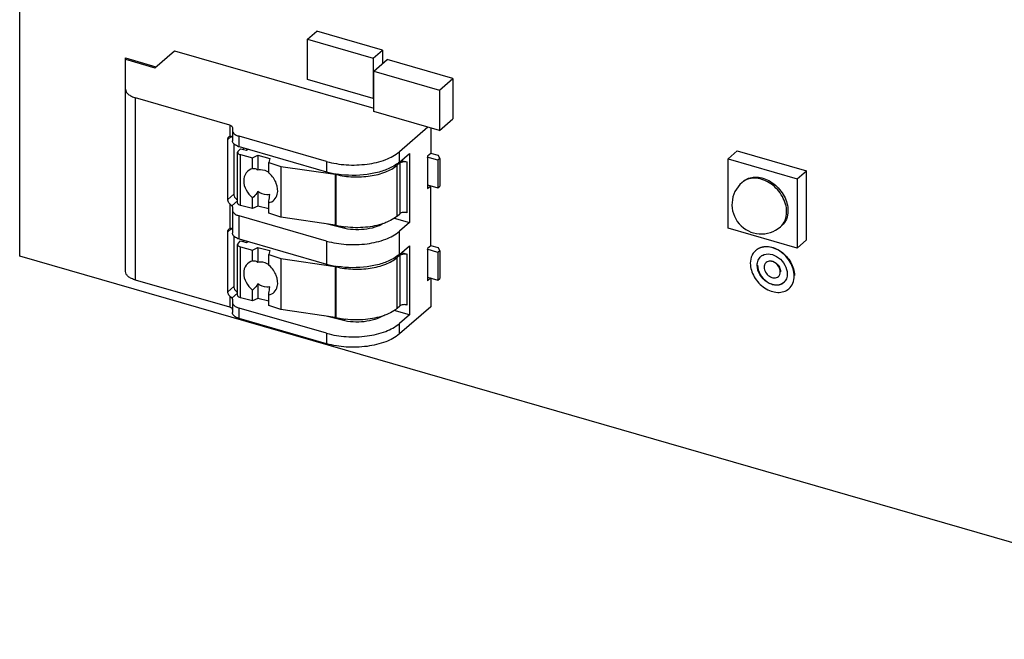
# Model space of a CAD drawing. Header units: millimetres. Extents: x 0 to 210, y 0 to 297.
# Tile 8 of 13: x 69.27 to 81.58, y 230.41 to 238.16. Entities that reach past the tile are written whole.
import ezdxf

# ---------------------------------------------------------------- set-up
doc = ezdxf.new("R2010")
doc.units = ezdxf.units.MM
doc.header["$LTSCALE"] = 19.36
doc.layers.get('0').update_dxf_attribs({"linetype": 'CONTINUOUS'})

msp = doc.modelspace()

# ---------------------------------------------------------------- linework, layer by layer
at = {"color": 7, "linetype": 'Continuous'}
for p, q in [((69.26628, 235.19857), (69.26628, 249.48656)), ((72.86562, 237.91395), (72.9826, 238.01527)), ((73.80525, 237.77779), (72.9826, 238.01527)), ((72.86562, 237.40882), (72.86562, 237.91395)), ((72.86562, 237.91395), (73.68826, 237.67648)), ((70.95794, 237.55782), (71.20375, 237.7707)), ((71.20375, 237.7707), (73.69599, 237.05125)), ((73.68826, 237.67648), (73.80525, 237.77779)), ((73.80525, 237.77779), (73.80525, 237.61011)), ((70.58981, 235.00854), (70.58981, 237.67954)), ((70.58981, 237.66409), (70.95794, 237.55782)), ((70.58982, 237.67954), (70.97132, 237.56941)), ((73.68826, 237.67648), (73.68826, 237.17135)), ((73.69599, 237.51549), (73.86297, 237.6601)), ((74.68562, 237.42262), (73.86297, 237.6601)), ((73.69599, 237.01036), (73.69599, 237.51549)), ((73.69599, 237.51549), (74.51863, 237.27801)), ((73.68826, 237.17135), (72.86562, 237.40882)), ((74.51863, 237.27801), (74.68562, 237.42262)), ((74.68562, 237.42262), (74.68562, 236.91749)), ((74.51863, 237.27801), (74.51863, 236.77288)), ((71.89378, 236.84026), (70.7148, 237.18061)), ((73.68826, 237.17135), (73.69599, 237.17804)), ((74.51863, 236.77288), (73.69599, 237.01036)), ((74.51863, 236.77288), (74.68562, 236.91749)), ((71.92711, 236.8114), (71.92711, 236.64302)), ((74.37231, 236.81512), (74.01609, 236.50663)), ((74.40772, 236.8049), (74.40772, 236.48498)), ((71.86939, 235.90921), (71.86939, 236.65969)), ((71.94438, 236.60651), (71.94438, 235.97415)), ((73.1055, 236.38463), (72.01044, 236.70075)), ((71.99276, 235.86417), (71.99276, 236.49919)), ((72.00002, 236.51432), (72.03029, 236.54402)), ((72.01044, 236.57086), (73.1055, 236.25474)), ((72.03029, 236.54402), (72.10453, 236.52511)), ((72.05984, 236.5566), (72.05984, 236.53649)), ((72.10453, 236.52511), (72.12063, 236.53905)), ((74.01609, 236.37674), (74.14108, 236.48498)), ((74.14108, 236.48498), (74.14108, 235.61904)), ((74.40772, 236.48498), (74.36606, 236.4489)), ((74.50464, 236.45739), (74.40782, 236.48534)), ((78.24318, 236.51832), (78.12653, 236.41729)), ((78.24318, 236.51832), (79.10912, 236.26834)), ((72.02609, 236.47033), (72.02916, 236.4695)), ((72.02916, 236.4695), (72.18032, 236.43099)), ((72.18032, 236.43099), (72.24517, 236.46122)), ((72.18032, 236.29647), (72.18032, 236.43099)), ((72.24517, 236.46122), (72.24517, 236.27898)), ((72.24517, 236.46122), (72.39365, 236.42339)), ((72.39365, 236.42339), (72.38124, 236.37283)), ((72.38124, 236.24214), (72.38124, 236.37283)), ((72.38124, 236.37283), (72.53454, 236.32305)), ((74.02116, 236.36566), (73.98783, 236.33679)), ((74.04109, 236.39839), (74.11222, 236.37786)), ((74.49818, 236.40114), (74.36349, 236.44002)), ((74.36606, 236.4489), (74.36606, 236.0448)), ((74.52318, 236.42279), (74.49818, 236.40114)), ((74.49818, 236.40114), (74.49818, 236.05476)), ((74.52318, 236.42279), (74.50464, 236.45739)), ((74.52318, 236.42279), (74.52318, 236.07641)), ((78.12653, 235.55135), (78.12653, 236.41729)), ((78.12653, 236.41729), (78.99247, 236.16732)), ((72.53454, 236.32305), (72.53454, 235.68803)), ((72.53454, 236.32305), (73.2121, 236.22361)), ((78.99247, 236.16732), (79.10912, 236.26834)), ((79.10912, 235.4024), (79.10912, 236.26834)), ((78.30282, 236.12205), (78.31948, 236.13648)), ((78.99247, 236.16732), (78.99247, 235.30138)), ((72.24517, 236.00844), (72.24517, 235.8262)), ((74.36606, 236.0929), (74.49818, 236.05476)), ((74.36606, 236.0448), (74.40772, 236.08088)), ((74.40772, 235.3304), (74.40772, 236.08088)), ((74.49818, 236.05476), (74.52318, 236.07641)), ((72.18032, 235.79596), (72.18032, 235.93048)), ((72.38124, 235.73781), (72.38124, 235.8685)), ((71.90422, 235.84519), (71.89378, 235.85503)), ((71.92711, 235.81557), (71.92711, 235.48844)), ((72.02916, 235.83447), (72.02609, 235.83531)), ((72.18032, 235.79596), (72.02916, 235.83447)), ((72.24517, 235.8262), (72.18032, 235.79596)), ((72.38124, 235.79154), (72.24517, 235.8262)), ((73.1055, 235.38881), (72.01044, 235.70492)), ((72.53454, 235.68803), (72.38124, 235.73781)), ((73.2121, 235.58859), (72.53454, 235.68803)), ((73.951, 235.67392), (74.14108, 235.61904)), ((73.98783, 235.70177), (74.02116, 235.73064)), ((74.14108, 235.61904), (74.01609, 235.5108)), ((71.86939, 234.75462), (71.86939, 235.5051)), ((73.30032, 235.55238), (73.08495, 235.60725)), ((78.99247, 235.30138), (78.12653, 235.55135)), ((78.78285, 235.56776), (78.79951, 235.58219)), ((71.94438, 235.45192), (71.94438, 234.81957)), ((72.00002, 235.35974), (72.03029, 235.38944)), ((72.01044, 235.41628), (73.1055, 235.10016)), ((72.03029, 235.38944), (72.10453, 235.37052)), ((72.05984, 235.40202), (72.05984, 235.38191)), ((72.10453, 235.37052), (72.12063, 235.38447)), ((79.10912, 235.4024), (78.99247, 235.30138)), ((71.99276, 234.70959), (71.99276, 235.34461)), ((72.02609, 235.31574), (72.02916, 235.31491)), ((72.02916, 235.31491), (72.18032, 235.2764)), ((72.18032, 235.2764), (72.24517, 235.30664)), ((72.18032, 235.14188), (72.18032, 235.2764)), ((72.24517, 235.30664), (72.24517, 235.12439)), ((72.24517, 235.30664), (72.39365, 235.26881)), ((72.39365, 235.26881), (72.38124, 235.21824)), ((74.01609, 235.22216), (74.14108, 235.3304)), ((74.14108, 235.3304), (74.14108, 234.46446)), ((74.49818, 235.24655), (74.36349, 235.28544)), ((74.40772, 235.3304), (74.36606, 235.29432)), ((74.36606, 235.29432), (74.36606, 234.89021)), ((74.50464, 235.30281), (74.40782, 235.33075)), ((74.52318, 235.2682), (74.49818, 235.24655)), ((74.49818, 235.24655), (74.49818, 234.90018)), ((74.52318, 235.2682), (74.50464, 235.30281)), ((74.52318, 235.2682), (74.52318, 234.92183)), ((78.47275, 235.27108), (78.47608, 235.27396)), ((133.6344, 216.61709), (69.26628, 235.19857)), ((72.38124, 235.08755), (72.38124, 235.21824)), ((72.38124, 235.21824), (72.53454, 235.16846)), ((72.53454, 235.16846), (72.53454, 234.53344)), ((72.53454, 235.16846), (73.2121, 235.06903)), ((74.02116, 235.21107), (73.98783, 235.18221)), ((74.04109, 235.2438), (74.11222, 235.22327)), ((78.60367, 235.11991), (78.607, 235.12279)), ((71.89378, 234.55996), (70.7148, 234.9003)), ((74.36606, 234.93832), (74.49818, 234.90018)), ((74.40772, 234.92629), (74.36606, 234.89021)), ((74.40772, 234.92629), (74.40772, 234.56548)), ((74.49818, 234.90018), (74.52318, 234.92183)), ((78.7564, 234.94354), (78.75974, 234.94643)), ((72.18032, 234.64138), (72.18032, 234.7759)), ((72.24517, 234.85386), (72.24517, 234.67162)), ((78.88732, 234.79237), (78.89065, 234.79526)), ((71.90422, 234.6906), (71.89378, 234.70044)), ((71.92711, 234.66098), (71.92711, 234.49261)), ((72.02916, 234.67989), (72.02609, 234.68072)), ((72.18032, 234.64138), (72.02916, 234.67989)), ((72.24517, 234.67162), (72.18032, 234.64138)), ((72.38124, 234.63695), (72.24517, 234.67162)), ((72.38124, 234.58322), (72.38124, 234.71391)), ((73.1055, 234.23422), (72.01044, 234.55034)), ((72.53454, 234.53344), (72.38124, 234.58322)), ((73.2121, 234.434), (72.53454, 234.53344)), ((74.14108, 234.46446), (73.951, 234.51933)), ((73.98783, 234.54719), (74.02116, 234.57605)), ((74.40772, 234.56548), (74.01609, 234.22633)), ((73.1055, 234.10433), (72.01044, 234.42045)), ((73.30032, 234.3978), (73.08495, 234.45266)), ((74.14108, 234.46446), (74.01609, 234.35622))]:
    msp.add_line(p, q, dxfattribs=at)
at = {"color": 9, "linetype": 'Continuous'}
for p, q in [((70.7148, 234.9003), (70.7148, 237.18061)), ((71.89378, 236.84026), (71.89378, 236.69978)), ((71.86939, 236.65969), (71.91317, 236.69761)), ((72.01044, 236.57086), (72.01044, 236.70075)), ((74.01609, 236.37674), (74.01609, 236.50663)), ((72.02916, 235.83447), (72.02916, 236.4695)), ((73.1055, 236.38463), (73.1055, 236.25474)), ((74.02116, 236.36566), (74.02116, 235.73064)), ((74.11222, 235.74283), (74.11222, 236.37786)), ((73.98783, 235.70177), (73.98783, 236.33679)), ((73.2121, 236.22361), (73.2121, 235.58859)), ((73.22303, 235.58645), (73.22303, 236.22147)), ((71.94438, 235.97415), (71.86939, 235.90921)), ((71.92104, 235.82955), (71.99276, 235.89166)), ((71.89378, 235.85503), (71.89378, 235.54519)), ((72.01044, 235.41628), (72.01044, 235.70492)), ((71.86939, 235.5051), (71.91317, 235.54302)), ((73.30032, 235.57098), (73.30032, 235.55238)), ((74.01609, 235.22216), (74.01609, 235.5108)), ((73.1055, 235.38881), (73.1055, 235.10016)), ((72.02916, 234.67989), (72.02916, 235.31491)), ((73.98783, 234.54719), (73.98783, 235.18221)), ((74.02116, 235.21107), (74.02116, 234.57605)), ((74.11222, 234.58825), (74.11222, 235.22327)), ((73.2121, 235.06903), (73.2121, 234.434)), ((73.22302, 234.43186), (73.22302, 235.06689)), ((71.94438, 234.81957), (71.86939, 234.75462)), ((71.89378, 234.70044), (71.89378, 234.55996)), ((71.92104, 234.67497), (71.99276, 234.73708)), ((72.01044, 234.42045), (72.01044, 234.55034)), ((73.30032, 234.41639), (73.30032, 234.3978)), ((74.01609, 234.22633), (74.01609, 234.35622)), ((73.1055, 234.23422), (73.1055, 234.10433))]:
    msp.add_line(p, q, dxfattribs=at)
at = {"color": 7, "linetype": 'Continuous'}
for centre, radius, start, end in [((72.07229, 236.78605), 0.2239, 249.032618, 253.963356), ((72.18159, 236.0026), 0.31183, 48.464192, 50.190921), ((73.39314, 237.25399), 1.03982, 253.941334, 257.782608), ((73.41836, 237.36875), 1.15732, 257.764304, 261.285654), ((73.19575, 236.11126), 0.11354, 76.098237, 81.719405), ((78.54283, 235.8449), 0.36663, 130.893601, 310.893189), ((73.19575, 235.47624), 0.11354, 76.098237, 81.719405), ((73.4555, 236.52398), 0.96593, 256.073556, 259.614968), ((73.47184, 236.61162), 1.05507, 259.599991, 262.891363), ((72.07229, 235.63146), 0.2239, 249.032618, 253.963356), ((78.5917, 235.1341), 0.18141, 130.970467, 144.944952), ((78.61876, 235.1024), 0.1231, 120.130702, 130.872066), ((72.18159, 234.84801), 0.31183, 48.464192, 50.190921), ((73.39314, 236.0994), 1.03982, 253.941334, 257.782608), ((73.41836, 236.21416), 1.15732, 257.764304, 261.285654), ((73.19576, 234.95674), 0.11347, 76.104086, 81.721206), ((78.74172, 234.96049), 0.12241, 310.894587, 312.944465), ((73.19573, 234.32157), 0.11362, 76.100261, 81.717382), ((73.45547, 235.36925), 0.96578, 256.073145, 259.615101), ((73.47184, 235.45702), 1.05507, 259.600111, 262.891508)]:
    msp.add_arc(centre, radius, start, end, dxfattribs=at)
at = {"color": 9, "linetype": 'Continuous'}
msp.add_arc((78.43794, 235.96609), 0.20635, 125.430405, 130.906361, dxfattribs=at)
at = {"color": 7, "linetype": 'Continuous'}
for points, knots in [([(70.58981, 237.28885), (70.58981, 237.2777), (70.59688, 237.25331), (70.62415, 237.22292), (70.66469, 237.19771), (70.69704, 237.18573), (70.7148, 237.18061)], [0, 0, 0, 0, 0.19064908, 0.41374581, 0.68397404, 1, 1, 1, 1]), ([(71.89378, 236.84026), (71.89852, 236.8389), (71.91225, 236.83412), (71.92711, 236.8216), (71.92711, 236.8114)], [0, 0, 0, 0, 0.32557324, 1, 1, 1, 1]), ([(71.92711, 236.77291), (71.92711, 236.75716), (71.94415, 236.73203), (71.97698, 236.71234), (71.9986, 236.70417), (72.01044, 236.70075)], [0, 0, 0, 0, 0.40802787, 0.68089173, 1, 1, 1, 1]), ([(71.86939, 236.65969), (71.86939, 236.66302), (71.87038, 236.67537), (71.87663, 236.68749), (71.88348, 236.69341)], [0, 0, 0, 0, 0.26930288, 1, 1, 1, 1]), ([(71.89378, 236.69978), (71.89546, 236.70048), (71.90183, 236.70261), (71.90913, 236.70242), (71.91367, 236.70056)], [0, 0, 0, 0, 0.2704074, 1, 1, 1, 1]), ([(71.92711, 236.68151), (71.92711, 236.68523), (71.92517, 236.69041), (71.922, 236.69445), (71.92104, 236.69549)], [0, 0, 0, 0, 0.72422498, 1, 1, 1, 1]), ([(71.99217, 236.57697), (71.97471, 236.58369), (71.94509, 236.59827), (71.92711, 236.62949), (71.92711, 236.64302)], [0, 0, 0, 0, 0.58023757, 1, 1, 1, 1]), ([(72.00002, 236.51432), (71.99889, 236.51321), (71.99512, 236.509), (71.99276, 236.50328), (71.99276, 236.49919)], [0, 0, 0, 0, 0.27953879, 1, 1, 1, 1]), ([(71.99276, 236.49919), (71.99276, 236.49622), (71.99744, 236.48084), (72.01422, 236.47376), (72.02609, 236.47033)], [0, 0, 0, 0, 0.19391975, 1, 1, 1, 1]), ([(73.1055, 236.38463), (73.18551, 236.36154), (73.35469, 236.33453), (73.60598, 236.34241), (73.8337, 236.39485), (73.96635, 236.46355), (74.01609, 236.50663)], [0, 0, 0, 0, 0.2637622, 0.53791547, 0.79156984, 1, 1, 1, 1]), ([(74.01609, 236.37674), (74.00971, 236.37121), (73.98177, 236.3486), (73.95115, 236.32943), (73.92695, 236.31642)], [0, 0, 0, 0, 0.23520591, 1, 1, 1, 1]), ([(74.02116, 236.36566), (74.02229, 236.36664), (74.02759, 236.3707), (74.03366, 236.37366), (74.03848, 236.3755)], [0, 0, 0, 0, 0.22561593, 1, 1, 1, 1]), ([(74.03848, 236.3755), (74.04115, 236.37652), (74.05279, 236.38027), (74.06505, 236.38193), (74.0744, 236.38224)], [0, 0, 0, 0, 0.23394314, 1, 1, 1, 1]), ([(74.0744, 236.38224), (74.08408, 236.38257), (74.09692, 236.38164), (74.1093, 236.3787), (74.11222, 236.37786)], [0, 0, 0, 0, 0.7617954, 1, 1, 1, 1]), ([(72.18032, 236.29647), (72.14841, 236.28785), (72.08644, 236.24706), (72.05758, 236.13624), (72.09207, 236.02092), (72.14683, 235.95659), (72.18032, 235.93048)], [0, 0, 0, 0, 0.22130891, 0.45195516, 0.71563153, 1, 1, 1, 1]), ([(72.18032, 236.29647), (72.18627, 236.29691), (72.20894, 236.29701), (72.23172, 236.28887), (72.24517, 236.27898)], [0, 0, 0, 0, 0.26326281, 1, 1, 1, 1]), ([(72.24517, 236.27898), (72.25578, 236.28181), (72.30306, 236.28762), (72.35117, 236.27037), (72.38135, 236.25036)], [0, 0, 0, 0, 0.23265798, 1, 1, 1, 1]), ([(72.48866, 235.97386), (72.49927, 236.01824), (72.48495, 236.12059), (72.42663, 236.20212), (72.38836, 236.23602)], [0, 0, 0, 0, 0.47161547, 1, 1, 1, 1]), ([(73.22303, 236.22147), (73.29182, 236.20437), (73.43514, 236.18539), (73.64632, 236.19596), (73.83613, 236.24246), (73.94621, 236.30075), (73.98783, 236.33679)], [0, 0, 0, 0, 0.26718452, 0.54081391, 0.79250214, 1, 1, 1, 1]), ([(73.92695, 236.31642), (73.88119, 236.29181), (73.77755, 236.25146), (73.54876, 236.20452), (73.36437, 236.20614), (73.24302, 236.22479)], [0, 0, 0, 0, 0.22292024, 0.47322427, 1, 1, 1, 1]), ([(78.36612, 236.16698), (78.39002, 236.17844), (78.44445, 236.19297), (78.53138, 236.1878), (78.61963, 236.15787), (78.73122, 236.08793), (78.83892, 235.96031), (78.87701, 235.83026), (78.87701, 235.76768)], [0, 0, 0, 0, 0.1066848, 0.22164087, 0.34592932, 0.47786715, 0.74807126, 1, 1, 1, 1]), ([(72.24517, 236.00844), (72.24068, 236.00096), (72.2222, 235.97256), (72.19941, 235.94686), (72.18032, 235.93048)], [0, 0, 0, 0, 0.25762871, 1, 1, 1, 1]), ([(72.39365, 235.97019), (72.38195, 235.96716), (72.3295, 235.96177), (72.27681, 235.98389), (72.24517, 236.00844)], [0, 0, 0, 0, 0.23185735, 1, 1, 1, 1]), ([(71.89378, 235.85503), (71.89003, 235.85876), (71.87712, 235.8741), (71.86939, 235.89442), (71.86939, 235.90921)], [0, 0, 0, 0, 0.26358519, 1, 1, 1, 1]), ([(71.94438, 235.97415), (71.94438, 235.96708), (71.94966, 235.93777), (71.97234, 235.9125), (71.99272, 235.90324)], [0, 0, 0, 0, 0.24003494, 1, 1, 1, 1]), ([(72.00017, 235.8489), (71.99901, 235.85002), (71.99516, 235.85425), (71.99276, 235.86004), (71.99276, 235.86417)], [0, 0, 0, 0, 0.28103039, 1, 1, 1, 1]), ([(72.38124, 235.8685), (72.40665, 235.87317), (72.45723, 235.898), (72.48246, 235.94794), (72.48866, 235.97386)], [0, 0, 0, 0, 0.49229035, 1, 1, 1, 1]), ([(72.38124, 235.8685), (72.38248, 235.87589), (72.38765, 235.90966), (72.3913, 235.94364), (72.39365, 235.97019)], [0, 0, 0, 0, 0.21948462, 1, 1, 1, 1]), ([(71.921, 235.82952), (71.91991, 235.83069), (71.91451, 235.83612), (71.9087, 235.84112), (71.90422, 235.84519)], [0, 0, 0, 0, 0.20887798, 1, 1, 1, 1]), ([(71.92104, 235.82955), (71.922, 235.82851), (71.92517, 235.82447), (71.92711, 235.81929), (71.92711, 235.81557)], [0, 0, 0, 0, 0.27577502, 1, 1, 1, 1]), ([(71.92711, 235.77708), (71.92711, 235.76133), (71.94415, 235.7362), (71.97698, 235.71652), (71.9986, 235.70834), (72.01044, 235.70492)], [0, 0, 0, 0, 0.40802787, 0.68089173, 1, 1, 1, 1]), ([(72.02609, 235.83531), (72.02343, 235.83607), (72.01417, 235.83919), (72.00522, 235.844), (72.00017, 235.8489)], [0, 0, 0, 0, 0.28188716, 1, 1, 1, 1]), ([(74.11222, 235.74283), (74.09598, 235.74752), (74.06422, 235.74913), (74.03208, 235.7401), (74.02116, 235.73064)], [0, 0, 0, 0, 0.53901673, 1, 1, 1, 1]), ([(78.87701, 235.76768), (78.87701, 235.732), (78.86543, 235.66231), (78.8244, 235.60375), (78.79951, 235.58219)], [0, 0, 0, 0, 0.52005099, 1, 1, 1, 1]), ([(73.88487, 235.63636), (73.87969, 235.6339), (73.8582, 235.62405), (73.83618, 235.61538), (73.81931, 235.60942)], [0, 0, 0, 0, 0.24279486, 1, 1, 1, 1]), ([(73.98783, 235.70177), (73.98069, 235.69559), (73.94877, 235.67023), (73.91312, 235.64981), (73.88487, 235.63636)], [0, 0, 0, 0, 0.23182482, 1, 1, 1, 1]), ([(71.86939, 235.5051), (71.86939, 235.50844), (71.87038, 235.52078), (71.87663, 235.5329), (71.88348, 235.53882)], [0, 0, 0, 0, 0.26930288, 1, 1, 1, 1]), ([(71.921, 235.54087), (71.91715, 235.54505), (71.9088, 235.54842), (71.90101, 235.54736), (71.89892, 235.54687)], [0, 0, 0, 0, 0.72550475, 1, 1, 1, 1]), ([(71.92711, 235.52692), (71.92711, 235.53065), (71.92517, 235.53583), (71.922, 235.53986), (71.92104, 235.54091)], [0, 0, 0, 0, 0.72422498, 1, 1, 1, 1]), ([(73.1055, 235.38881), (73.18551, 235.36571), (73.35469, 235.3387), (73.60598, 235.34658), (73.8337, 235.39902), (73.96635, 235.46772), (74.01609, 235.5108)], [0, 0, 0, 0, 0.2637622, 0.53791547, 0.79156984, 1, 1, 1, 1]), ([(73.8142, 235.6075), (73.78138, 235.58708), (73.70336, 235.55475), (73.53045, 235.52181), (73.38982, 235.52958), (73.30032, 235.55238)], [0, 0, 0, 0, 0.22006561, 0.47418154, 1, 1, 1, 1]), ([(73.81931, 235.60942), (73.74567, 235.5834), (73.58585, 235.5521), (73.42358, 235.55437), (73.34128, 235.56465)], [0, 0, 0, 0, 0.48498115, 1, 1, 1, 1]), ([(71.99217, 235.42239), (71.97471, 235.4291), (71.94509, 235.44369), (71.92711, 235.4749), (71.92711, 235.48844)], [0, 0, 0, 0, 0.58023757, 1, 1, 1, 1]), ([(72.00002, 235.35974), (71.99889, 235.35863), (71.99512, 235.35442), (71.99276, 235.3487), (71.99276, 235.34461)], [0, 0, 0, 0, 0.27953879, 1, 1, 1, 1]), ([(71.99276, 235.34461), (71.99276, 235.34164), (71.99744, 235.32626), (72.01422, 235.31917), (72.02609, 235.31574)], [0, 0, 0, 0, 0.19391975, 1, 1, 1, 1]), ([(78.95425, 234.95256), (78.95425, 235.01171), (78.9151, 235.13414), (78.80726, 235.24889), (78.69814, 235.3043), (78.61475, 235.32125), (78.53596, 235.31179), (78.491, 235.28688), (78.47275, 235.27107)], [0, 0, 0, 0, 0.25693793, 0.5308013, 0.66202427, 0.78361988, 0.89511915, 1, 1, 1, 1]), ([(78.4896, 235.28457), (78.50888, 235.29826), (78.55496, 235.31861), (78.63268, 235.32276), (78.71364, 235.30237), (78.81824, 235.24489), (78.92072, 235.13162), (78.95758, 235.01277), (78.95758, 234.95545)], [0, 0, 0, 0, 0.10527097, 0.21795485, 0.34057443, 0.47213993, 0.74481436, 1, 1, 1, 1]), ([(72.18032, 235.14188), (72.14841, 235.13326), (72.08644, 235.09247), (72.05758, 234.98166), (72.09207, 234.86634), (72.14683, 234.80201), (72.18032, 234.7759)], [0, 0, 0, 0, 0.22130891, 0.45195516, 0.71563153, 1, 1, 1, 1]), ([(72.18032, 235.14188), (72.18627, 235.14233), (72.20894, 235.14243), (72.23172, 235.13429), (72.24517, 235.12439)], [0, 0, 0, 0, 0.26326281, 1, 1, 1, 1]), ([(72.24517, 235.12439), (72.25578, 235.12722), (72.30306, 235.13304), (72.35117, 235.11578), (72.38135, 235.09578)], [0, 0, 0, 0, 0.23265798, 1, 1, 1, 1]), ([(73.22301, 235.06689), (73.2918, 235.04979), (73.43513, 235.0308), (73.64631, 235.04137), (73.83613, 235.08788), (73.94621, 235.14617), (73.98783, 235.18221)], [0, 0, 0, 0, 0.26718305, 0.54081271, 0.79250177, 1, 1, 1, 1]), ([(73.92695, 235.16183), (73.88119, 235.13723), (73.77755, 235.09687), (73.54876, 235.04993), (73.36437, 235.05155), (73.24302, 235.0702)], [0, 0, 0, 0, 0.22292024, 0.47322427, 1, 1, 1, 1]), ([(74.01609, 235.22216), (74.00971, 235.21662), (73.98177, 235.19401), (73.95115, 235.17485), (73.92695, 235.16183)], [0, 0, 0, 0, 0.23520591, 1, 1, 1, 1]), ([(74.02116, 235.21107), (74.02229, 235.21206), (74.02759, 235.21611), (74.03366, 235.21908), (74.03848, 235.22091)], [0, 0, 0, 0, 0.22561593, 1, 1, 1, 1]), ([(74.03848, 235.22091), (74.04115, 235.22193), (74.05279, 235.22568), (74.06505, 235.22734), (74.0744, 235.22766)], [0, 0, 0, 0, 0.23394314, 1, 1, 1, 1]), ([(74.0744, 235.22766), (74.08408, 235.22799), (74.09692, 235.22706), (74.1093, 235.22411), (74.11222, 235.22327)], [0, 0, 0, 0, 0.7617954, 1, 1, 1, 1]), ([(78.44319, 235.2383), (78.43705, 235.22954), (78.41453, 235.19077), (78.40582, 235.14486), (78.40582, 235.11088)], [0, 0, 0, 0, 0.23936997, 1, 1, 1, 1]), ([(78.49241, 235.08588), (78.49241, 235.10697), (78.49925, 235.14815), (78.5235, 235.18275), (78.53821, 235.19549)], [0, 0, 0, 0, 0.52007198, 1, 1, 1, 1]), ([(78.55697, 235.20887), (78.58509, 235.22519), (78.66128, 235.23465), (78.76513, 235.18468), (78.84385, 235.09465), (78.86765, 235.01559), (78.86765, 234.97756)], [0, 0, 0, 0, 0.21781047, 0.47249801, 0.74526192, 1, 1, 1, 1]), ([(78.78106, 235.00256), (78.78106, 235.02435), (78.76658, 235.06955), (78.71996, 235.11901), (78.65928, 235.14353), (78.6173, 235.1317), (78.60367, 235.11991)], [0, 0, 0, 0, 0.25856761, 0.53410162, 0.78612878, 1, 1, 1, 1]), ([(78.63258, 235.1366), (78.64876, 235.14134), (78.68711, 235.13918), (78.73686, 235.10986), (78.77363, 235.06319), (78.78439, 235.02417), (78.78439, 235.00545)], [0, 0, 0, 0, 0.22469128, 0.48188823, 0.75032438, 1, 1, 1, 1]), ([(70.7148, 234.9003), (70.69704, 234.90543), (70.66469, 234.9174), (70.62415, 234.94262), (70.59688, 234.97301), (70.58981, 234.99739), (70.58981, 235.00854)], [0, 0, 0, 0, 0.31602596, 0.58625419, 0.80935092, 1, 1, 1, 1]), ([(72.48866, 234.81927), (72.49927, 234.86365), (72.48495, 234.96601), (72.42663, 235.04754), (72.38836, 235.08143)], [0, 0, 0, 0, 0.47161547, 1, 1, 1, 1]), ([(78.40582, 235.11088), (78.40582, 235.05174), (78.44496, 234.9293), (78.55281, 234.81455), (78.66193, 234.75914), (78.74532, 234.74219), (78.82411, 234.75166), (78.86907, 234.77656), (78.88732, 234.79237)], [0, 0, 0, 0, 0.25693793, 0.5308013, 0.66202427, 0.78361988, 0.89511915, 1, 1, 1, 1]), ([(78.82186, 234.86796), (78.80937, 234.85715), (78.77861, 234.8401), (78.72471, 234.83363), (78.66765, 234.84522), (78.59299, 234.88313), (78.5192, 234.96164), (78.49241, 235.04541), (78.49241, 235.08588)], [0, 0, 0, 0, 0.10487385, 0.21637023, 0.33796423, 0.46918563, 0.74305203, 1, 1, 1, 1]), ([(78.49575, 235.08877), (78.49575, 235.04877), (78.52194, 234.96591), (78.59436, 234.88776), (78.66788, 234.8493), (78.72433, 234.8368), (78.77799, 234.84189), (78.80907, 234.85776), (78.82183, 234.86804)], [0, 0, 0, 0, 0.25629081, 0.5297226, 0.66108902, 0.78307504, 0.89500716, 1, 1, 1, 1]), ([(78.57901, 235.06089), (78.57901, 235.03909), (78.59349, 234.99389), (78.6401, 234.94444), (78.70079, 234.91992), (78.74277, 234.93175), (78.7564, 234.94354)], [0, 0, 0, 0, 0.25856761, 0.53410162, 0.78612878, 1, 1, 1, 1]), ([(78.60367, 235.11991), (78.59475, 235.11219), (78.58549, 235.09799), (78.58142, 235.08252), (78.58063, 235.0784)], [0, 0, 0, 0, 0.73746061, 1, 1, 1, 1]), ([(78.7564, 234.94354), (78.76433, 234.9504), (78.77738, 234.96904), (78.78106, 234.99121), (78.78106, 235.00256)], [0, 0, 0, 0, 0.47998742, 1, 1, 1, 1]), ([(78.86765, 234.97756), (78.86765, 234.95723), (78.86129, 234.91756), (78.83887, 234.88368), (78.82512, 234.87089)], [0, 0, 0, 0, 0.51984488, 1, 1, 1, 1]), ([(78.88732, 234.79237), (78.90881, 234.811), (78.94425, 234.86156), (78.95425, 234.92175), (78.95425, 234.95256)], [0, 0, 0, 0, 0.47995595, 1, 1, 1, 1]), ([(71.89378, 234.70044), (71.89003, 234.70418), (71.87712, 234.71951), (71.86939, 234.73984), (71.86939, 234.75462)], [0, 0, 0, 0, 0.26358519, 1, 1, 1, 1]), ([(71.94438, 234.81957), (71.94438, 234.8125), (71.94966, 234.78318), (71.97234, 234.75791), (71.99272, 234.74866)], [0, 0, 0, 0, 0.24003494, 1, 1, 1, 1]), ([(72.24517, 234.85386), (72.24068, 234.84637), (72.2222, 234.81798), (72.19941, 234.79227), (72.18032, 234.7759)], [0, 0, 0, 0, 0.25762871, 1, 1, 1, 1]), ([(72.39365, 234.81561), (72.38195, 234.81258), (72.3295, 234.80718), (72.27681, 234.82931), (72.24517, 234.85386)], [0, 0, 0, 0, 0.23185735, 1, 1, 1, 1]), ([(72.38124, 234.71391), (72.40665, 234.71859), (72.45723, 234.74341), (72.48246, 234.79335), (72.48866, 234.81927)], [0, 0, 0, 0, 0.49229035, 1, 1, 1, 1]), ([(72.38124, 234.71391), (72.38248, 234.7213), (72.38765, 234.75507), (72.3913, 234.78905), (72.39365, 234.81561)], [0, 0, 0, 0, 0.21948462, 1, 1, 1, 1]), ([(71.921, 234.67493), (71.91991, 234.67611), (71.91451, 234.68153), (71.9087, 234.68654), (71.90422, 234.6906)], [0, 0, 0, 0, 0.20887798, 1, 1, 1, 1]), ([(71.92104, 234.67497), (71.922, 234.67392), (71.92517, 234.66989), (71.92711, 234.66471), (71.92711, 234.66098)], [0, 0, 0, 0, 0.27577502, 1, 1, 1, 1]), ([(72.00017, 234.69431), (71.99901, 234.69544), (71.99516, 234.69967), (71.99276, 234.70546), (71.99276, 234.70959)], [0, 0, 0, 0, 0.28103039, 1, 1, 1, 1]), ([(72.02609, 234.68072), (72.02343, 234.68149), (72.01417, 234.68461), (72.00522, 234.68941), (72.00017, 234.69431)], [0, 0, 0, 0, 0.28188716, 1, 1, 1, 1]), ([(71.92711, 234.53109), (71.92711, 234.53407), (71.92242, 234.54944), (71.90566, 234.55653), (71.89378, 234.55996)], [0, 0, 0, 0, 0.19389215, 1, 1, 1, 1]), ([(71.92711, 234.6225), (71.92711, 234.60674), (71.94415, 234.58161), (71.97698, 234.56193), (71.9986, 234.55375), (72.01044, 234.55034)], [0, 0, 0, 0, 0.40802787, 0.68089173, 1, 1, 1, 1]), ([(73.98783, 234.54719), (73.98069, 234.541), (73.94877, 234.51564), (73.91312, 234.49522), (73.88487, 234.48178)], [0, 0, 0, 0, 0.23182482, 1, 1, 1, 1]), ([(74.11222, 234.58825), (74.09598, 234.59294), (74.06422, 234.59455), (74.03208, 234.58551), (74.02116, 234.57605)], [0, 0, 0, 0, 0.53901673, 1, 1, 1, 1]), ([(72.01044, 234.42045), (71.9986, 234.42386), (71.97698, 234.43204), (71.94415, 234.45172), (71.92711, 234.47685), (71.92711, 234.49261)], [0, 0, 0, 0, 0.31910827, 0.59197213, 1, 1, 1, 1]), ([(73.8142, 234.45291), (73.78138, 234.43249), (73.70336, 234.40017), (73.53045, 234.36722), (73.38982, 234.37499), (73.30032, 234.3978)], [0, 0, 0, 0, 0.22006561, 0.47418154, 1, 1, 1, 1]), ([(73.81931, 234.45484), (73.74567, 234.42882), (73.58585, 234.39752), (73.42358, 234.39978), (73.34128, 234.41007)], [0, 0, 0, 0, 0.48498115, 1, 1, 1, 1]), ([(73.88487, 234.48178), (73.87969, 234.47931), (73.8582, 234.46946), (73.83618, 234.4608), (73.81931, 234.45484)], [0, 0, 0, 0, 0.24279485, 1, 1, 1, 1]), ([(73.1055, 234.23422), (73.18551, 234.21112), (73.35469, 234.18411), (73.60598, 234.192), (73.8337, 234.24443), (73.96635, 234.31314), (74.01609, 234.35622)], [0, 0, 0, 0, 0.2637622, 0.53791547, 0.79156984, 1, 1, 1, 1]), ([(74.01609, 234.22633), (73.96635, 234.18325), (73.8337, 234.11454), (73.60598, 234.06211), (73.35469, 234.05422), (73.18551, 234.08123), (73.1055, 234.10433)], [0, 0, 0, 0, 0.20843016, 0.46208453, 0.7362378, 1, 1, 1, 1])]:
    msp.add_open_spline(points, degree=3, knots=knots, dxfattribs=at)
for points in [[(71.88348, 236.69341), (71.88653, 236.69605), (71.89006, 236.69822), (71.89378, 236.69978)], [(71.91367, 236.70056), (71.91642, 236.69943), (71.91898, 236.69764), (71.921, 236.69545)], [(78.31948, 236.13648), (78.33352, 236.14864), (78.34937, 236.15896), (78.36612, 236.16698)], [(71.88348, 235.53882), (71.88653, 235.54147), (71.89006, 235.54364), (71.89378, 235.54519)], [(71.89892, 235.54687), (71.89717, 235.54646), (71.89544, 235.54589), (71.89378, 235.54519)], [(78.58063, 235.0784), (78.57953, 235.07264), (78.57901, 235.06675), (78.57901, 235.06089)]]:
    msp.add_open_spline(points, degree=3, dxfattribs=at)
at = {"color": 9, "linetype": 'Continuous'}
for points, knots in [([(78.86034, 235.75324), (78.86034, 235.81963), (78.81765, 235.95728), (78.69893, 236.08845), (78.57776, 236.15499), (78.48398, 236.17857), (78.39398, 236.17371), (78.34063, 236.1501), (78.31832, 236.13423)], [0, 0, 0, 0, 0.25518807, 0.52787203, 0.65943919, 0.78205429, 0.89472951, 1, 1, 1, 1]), ([(78.78284, 235.56776), (78.80773, 235.58932), (78.84877, 235.64787), (78.86034, 235.71757), (78.86034, 235.75324)], [0, 0, 0, 0, 0.47995247, 1, 1, 1, 1])]:
    msp.add_open_spline(points, degree=3, knots=knots, dxfattribs=at)

doc.saveas('drawing.dxf')
